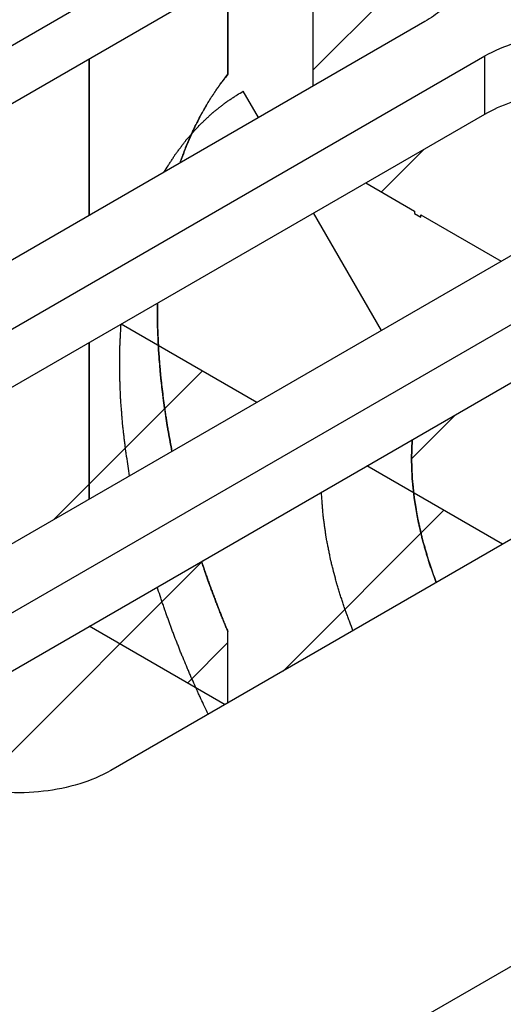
# Model space of a CAD drawing. Header units: inches. Extents: x 0 to 34, y 0 to 22.
# Tile 30 of 106: x 3.661 to 3.905, y 17.201 to 17.699. Entities that reach past the tile are written whole.
import ezdxf

# ---------------------------------------------------------------- set-up
doc = ezdxf.new("R2010")
doc.units = ezdxf.units.IN
doc.header["$LTSCALE"] = 1.87
doc.header["$MEASUREMENT"] = 0
doc.layers.get('0').update_dxf_attribs({"linetype": 'CONTINUOUS'})
for name, color, linetype in [('02___PRT_ALL_AXES', 7, 'CONTINUOUS'), ('BLUE_GOO', 7, 'CONTINUOUS'), ('CORE1_ACCELERANT', 7, 'CONTINUOUS'), ('CORE1_GLUE', 7, 'CONTINUOUS'), ('CORE2_GLUE', 7, 'CONTINUOUS')]:
    doc.layers.add(name, color=color, linetype=linetype)

msp = doc.modelspace()

# ---------------------------------------------------------------- linework, layer by layer
at = {"color": 7, "linetype": 'CONTINUOUS'}
msp.add_line((3.66506, 17.07949), (5.16589, 17.94605), dxfattribs=at)
at = {"layer": '02___PRT_ALL_AXES', "color": 7, "linetype": 'CONTINUOUS'}
for p, q in [((3.36444, 17.51686), (3.77159, 17.75194)), ((3.86554, 17.69769), (3.4584, 17.46261)), ((3.48862, 17.44516), (3.89576, 17.68024)), ((3.89576, 17.65085), (3.89576, 17.68024)), ((3.98971, 17.62599), (3.58257, 17.39091)), ((3.61279, 17.37347), (4.01993, 17.60855)), ((4.11389, 17.5543), (3.70674, 17.31922))]:
    msp.add_line(p, q, dxfattribs=at)
at = {"layer": '02___PRT_ALL_AXES', "color": 3, "linetype": 'CONTINUOUS'}
for p, q in [((3.36444, 17.48746), (3.77159, 17.72254)), ((3.48862, 17.41577), (3.89576, 17.65085)), ((3.61279, 17.34407), (4.01993, 17.57915))]:
    msp.add_line(p, q, dxfattribs=at)
at = {"layer": '02___PRT_ALL_AXES', "color": 7, "linetype": 'CONTINUOUS'}
for points, knots in [([(3.885, 17.72481), (3.885, 17.72228), (3.88407, 17.71701), (3.88007, 17.70966), (3.87375, 17.70301), (3.86846, 17.69937), (3.86554, 17.69769)], [0, 0, 0, 0, 0.21779, 0.450922, 0.710305, 1, 1, 1, 1]), ([(3.89576, 17.68024), (3.90068, 17.68308), (3.91181, 17.68768), (3.92996, 17.69131), (3.94915, 17.69184), (3.96783, 17.68922), (3.98448, 17.68365), (3.99782, 17.67552), (4.00686, 17.66524), (4.00917, 17.65695), (4.00917, 17.65312)], [0, 0, 0, 0, 0.128827, 0.270562, 0.417879, 0.562378, 0.696193, 0.813587, 0.913061, 1, 1, 1, 1]), ([(3.70674, 17.31922), (3.70182, 17.31638), (3.69069, 17.31178), (3.67254, 17.30815), (3.65335, 17.30762), (3.63468, 17.31025), (3.61802, 17.31581), (3.60468, 17.32394), (3.59564, 17.33422), (3.59333, 17.34251), (3.59333, 17.34634)], [0, 0, 0, 0, 0.128827, 0.270562, 0.417879, 0.562378, 0.696193, 0.813587, 0.913061, 1, 1, 1, 1])]:
    msp.add_open_spline(points, degree=3, knots=knots, dxfattribs=at)
at = {"layer": '02___PRT_ALL_AXES', "color": 3, "linetype": 'CONTINUOUS'}
msp.add_open_spline([(3.89576, 17.65085), (3.9042, 17.65572), (3.92419, 17.66204), (3.95506, 17.66281), (3.98345, 17.65587), (3.99924, 17.64512), (4.00401, 17.63855)], degree=3, knots=[0, 0, 0, 0, 0.252023, 0.529497, 0.78993, 1, 1, 1, 1], dxfattribs=at)
at = {"layer": 'BLUE_GOO', "color": 4, "linetype": 'CONTINUOUS'}
for p, q in [((3.80889, 17.73304), (3.80889, 17.66498)), ((3.83561, 17.61612), (3.86033, 17.60184)), ((3.86033, 17.60184), (3.86033, 17.60062)), ((3.86033, 17.60062), (3.86351, 17.59878)), ((3.86351, 17.59878), (3.86351, 17.60001)), ((3.86351, 17.60001), (3.90411, 17.57657)), ((3.78055, 17.50523), (3.71205, 17.54478)), ((3.90473, 17.43353), (3.83622, 17.47308))]:
    msp.add_line(p, q, dxfattribs=at)
at = {"layer": 'BLUE_GOO', "color": 2, "linetype": 'CONTINUOUS'}
for p, q in [((3.80889, 17.67307), (3.86057, 17.72475)), ((3.84353, 17.61154), (3.86518, 17.63319)), ((3.67799, 17.44601), (3.75308, 17.52109)), ((3.7938, 17.36949), (3.87501, 17.45069)), ((3.63843, 17.31028), (3.75343, 17.42528))]:
    msp.add_line(p, q, dxfattribs=at)
at = {"layer": 'CORE1_ACCELERANT', "color": 7, "linetype": 'CONTINUOUS'}
for p, q in [((3.76594, 17.70863), (3.76594, 17.67103)), ((3.69587, 17.59972), (3.69587, 17.67883)), ((3.69587, 17.45633), (3.69587, 17.53544)), ((3.85873, 17.47666), (3.8591, 17.4863)), ((3.69587, 17.39229), (3.76458, 17.35261)), ((3.76594, 17.3534), (3.76594, 17.38943))]:
    msp.add_line(p, q, dxfattribs=at)
for points, knots in [([(3.74176, 17.62625), (3.74212, 17.62723), (3.74266, 17.62869), (3.74338, 17.63064), (3.74383, 17.63186), (3.74419, 17.63284), (3.74442, 17.63345), (3.7446, 17.63393), (3.74481, 17.63444), (3.7452, 17.63533), (3.74574, 17.63661), (3.7464, 17.63814), (3.74706, 17.63967), (3.7476, 17.64094), (3.74799, 17.64183), (3.74821, 17.64234), (3.74846, 17.64282), (3.74876, 17.64343), (3.74948, 17.64488), (3.75033, 17.64658), (3.75118, 17.64828), (3.7516, 17.64913), (3.75184, 17.64962), (3.75202, 17.64999), (3.75222, 17.65033), (3.75248, 17.65079), (3.75295, 17.65159), (3.75387, 17.6532), (3.7548, 17.65481), (3.75559, 17.6562), (3.75593, 17.65677), (3.75619, 17.65723), (3.75647, 17.65767), (3.75697, 17.65843), (3.75769, 17.65952), (3.75855, 17.66082), (3.7594, 17.66212), (3.76012, 17.66321), (3.76062, 17.66397), (3.76091, 17.6644), (3.76124, 17.66482), (3.76163, 17.66535), (3.76259, 17.66661), (3.76403, 17.6685), (3.7653, 17.67019), (3.76594, 17.67103)], [0, 0, 0, 0, 0.0625, 0.09375, 0.125, 0.140625, 0.15625, 0.164062, 0.171875, 0.1875, 0.21875, 0.25, 0.28125, 0.3125, 0.328125, 0.335938, 0.34375, 0.359375, 0.375, 0.4375, 0.46875, 0.484375, 0.492188, 0.5, 0.507812, 0.515625, 0.53125, 0.5625, 0.625, 0.640625, 0.65625, 0.664062, 0.671875, 0.6875, 0.71875, 0.75, 0.78125, 0.8125, 0.828125, 0.835938, 0.84375, 0.859375, 0.875, 0.9375, 1, 1, 1, 1]), ([(3.73767, 17.48048), (3.73737, 17.4821), (3.73678, 17.48532), (3.73611, 17.48896), (3.73567, 17.49138), (3.73549, 17.49239), (3.73533, 17.4932), (3.73521, 17.494), (3.735, 17.49539), (3.7347, 17.49739), (3.73434, 17.49978), (3.73398, 17.50218), (3.73369, 17.50417), (3.73347, 17.50557), (3.73336, 17.50636), (3.73327, 17.50715), (3.73316, 17.50813), (3.73289, 17.51049), (3.73257, 17.51325), (3.73225, 17.516), (3.73209, 17.51738), (3.732, 17.51816), (3.73193, 17.51876), (3.73189, 17.51933), (3.73182, 17.52011), (3.73172, 17.52146), (3.7315, 17.52417), (3.73128, 17.52688), (3.73109, 17.5292), (3.73102, 17.53017), (3.73095, 17.53095), (3.73091, 17.53171), (3.73086, 17.53304), (3.73078, 17.53494), (3.73068, 17.53722), (3.73058, 17.5395), (3.7305, 17.5414), (3.73044, 17.54273), (3.73041, 17.54349), (3.73041, 17.54424), (3.73041, 17.54518), (3.7304, 17.54744), (3.73038, 17.55084), (3.73037, 17.55385), (3.73036, 17.55536)], [0, 0, 0, 0, 0.0625, 0.125, 0.140625, 0.15625, 0.164062, 0.171875, 0.1875, 0.21875, 0.25, 0.28125, 0.3125, 0.328125, 0.335938, 0.34375, 0.359375, 0.375, 0.4375, 0.46875, 0.484375, 0.492188, 0.5, 0.507812, 0.515625, 0.53125, 0.5625, 0.625, 0.640625, 0.65625, 0.664062, 0.671875, 0.6875, 0.71875, 0.75, 0.78125, 0.8125, 0.828125, 0.835938, 0.84375, 0.859375, 0.875, 0.9375, 1, 1, 1, 1]), ([(3.8712, 17.41418), (3.87074, 17.41551), (3.87004, 17.41749), (3.86911, 17.42015), (3.86854, 17.4218), (3.86807, 17.42313), (3.86779, 17.42396), (3.86755, 17.42462), (3.86735, 17.42528), (3.86701, 17.42644), (3.86653, 17.42809), (3.86595, 17.43008), (3.86538, 17.43206), (3.8649, 17.43371), (3.86456, 17.43487), (3.86437, 17.43553), (3.86423, 17.43618), (3.86403, 17.437), (3.86358, 17.43896), (3.86305, 17.44125), (3.86252, 17.44354), (3.86225, 17.44469), (3.8621, 17.44534), (3.86198, 17.44583), (3.8619, 17.44634), (3.86178, 17.44701), (3.86159, 17.44818), (3.8613, 17.44985), (3.86096, 17.45186), (3.86067, 17.45353), (3.86045, 17.45487), (3.86031, 17.45571), (3.8602, 17.4563), (3.86015, 17.45663), (3.86012, 17.45693), (3.86008, 17.45733), (3.85998, 17.45827), (3.85983, 17.45968), (3.85963, 17.46156), (3.85943, 17.46343), (3.85927, 17.465), (3.85915, 17.4661), (3.85909, 17.46672), (3.85908, 17.46736), (3.85904, 17.46814), (3.859, 17.4694), (3.85894, 17.47098), (3.85885, 17.4735), (3.85878, 17.47539), (3.85873, 17.47666)], [0, 0, 0, 0, 0.0625, 0.09375, 0.125, 0.140625, 0.15625, 0.164062, 0.171875, 0.1875, 0.21875, 0.25, 0.28125, 0.3125, 0.328125, 0.335938, 0.34375, 0.359375, 0.375, 0.4375, 0.46875, 0.484375, 0.492188, 0.5, 0.507812, 0.515625, 0.53125, 0.5625, 0.59375, 0.625, 0.640625, 0.65625, 0.664062, 0.667969, 0.671875, 0.679688, 0.6875, 0.71875, 0.75, 0.78125, 0.8125, 0.828125, 0.835938, 0.84375, 0.859375, 0.875, 0.90625, 0.9375, 1, 1, 1, 1]), ([(3.76594, 17.38943), (3.76568, 17.39006), (3.76529, 17.39102), (3.76476, 17.39229), (3.76443, 17.39308), (3.76417, 17.39371), (3.76401, 17.39411), (3.76389, 17.39439), (3.76383, 17.39455), (3.76375, 17.39475), (3.76365, 17.39499), (3.76342, 17.39556), (3.76308, 17.39642), (3.76262, 17.39756), (3.76217, 17.39871), (3.76155, 17.40023), (3.76081, 17.40214), (3.75993, 17.40444), (3.75904, 17.40673), (3.75834, 17.40864), (3.75777, 17.41017), (3.75742, 17.41113), (3.75713, 17.4119), (3.75696, 17.41237), (3.75683, 17.41271), (3.75676, 17.4129), (3.75671, 17.41305), (3.75664, 17.41325), (3.75647, 17.41373), (3.75621, 17.41445), (3.75587, 17.4154), (3.75558, 17.4162), (3.75535, 17.41684), (3.75521, 17.41724), (3.7551, 17.41756), (3.75503, 17.41776), (3.75498, 17.41789), (3.75495, 17.41798), (3.75491, 17.41809), (3.75486, 17.41822), (3.75475, 17.41855), (3.75459, 17.41903), (3.75437, 17.41967), (3.75415, 17.42031), (3.75385, 17.42117), (3.75334, 17.42267), (3.7529, 17.42395), (3.7526, 17.42481)], [0, 0, 0, 0, 0.0625, 0.09375, 0.125, 0.140625, 0.15625, 0.164062, 0.167969, 0.171875, 0.179688, 0.1875, 0.21875, 0.25, 0.28125, 0.3125, 0.375, 0.4375, 0.5, 0.5625, 0.59375, 0.625, 0.640625, 0.65625, 0.664062, 0.667969, 0.671875, 0.679688, 0.6875, 0.71875, 0.75, 0.78125, 0.796875, 0.8125, 0.820312, 0.828125, 0.832031, 0.833984, 0.835938, 0.839844, 0.84375, 0.859375, 0.875, 0.890625, 0.90625, 0.9375, 1, 1, 1, 1])]:
    msp.add_open_spline(points, degree=3, knots=knots, dxfattribs=at)
at = {"layer": 'CORE1_GLUE', "color": 7, "linetype": 'CONTINUOUS'}
for p, q in [((3.78143, 17.64912), (3.77369, 17.66252)), ((3.84351, 17.54158), (3.80926, 17.60091))]:
    msp.add_line(p, q, dxfattribs=at)
for points, knots in [([(3.73377, 17.62165), (3.73443, 17.62269), (3.73541, 17.62425), (3.73673, 17.62634), (3.73755, 17.62764), (3.7382, 17.62868), (3.73862, 17.62933), (3.73894, 17.62986), (3.73921, 17.63023), (3.73948, 17.63059), (3.74002, 17.63131), (3.74083, 17.6324), (3.74191, 17.63384), (3.74299, 17.63529), (3.7438, 17.63637), (3.74434, 17.6371), (3.74457, 17.6374), (3.74474, 17.63764), (3.74495, 17.63788), (3.74532, 17.63829), (3.74584, 17.63887), (3.74667, 17.63981), (3.74772, 17.64099), (3.74876, 17.64216), (3.7496, 17.6431), (3.75023, 17.6438), (3.75075, 17.64439), (3.75112, 17.6448), (3.75133, 17.64503), (3.75148, 17.64522), (3.75164, 17.64536), (3.75185, 17.64556), (3.75222, 17.64591), (3.75275, 17.6464), (3.75339, 17.647), (3.75423, 17.64779), (3.75529, 17.64879), (3.75635, 17.64978), (3.75719, 17.65057), (3.75772, 17.65106), (3.75814, 17.65147), (3.75847, 17.65174), (3.75881, 17.65201), (3.75949, 17.65254), (3.7605, 17.65333), (3.76186, 17.6544), (3.76321, 17.65546), (3.76423, 17.65626), (3.7649, 17.65679), (3.76519, 17.65701), (3.76541, 17.65719), (3.76566, 17.65736), (3.76611, 17.65764), (3.76675, 17.65806), (3.76778, 17.65872), (3.76906, 17.65955), (3.77112, 17.66087), (3.77266, 17.66186), (3.77369, 17.66252)], [0, 0, 0, 0, 0.0625, 0.09375, 0.125, 0.140625, 0.15625, 0.164062, 0.171875, 0.179688, 0.1875, 0.21875, 0.25, 0.28125, 0.3125, 0.320312, 0.328125, 0.332031, 0.335938, 0.34375, 0.359375, 0.375, 0.40625, 0.4375, 0.453125, 0.46875, 0.484375, 0.492188, 0.496094, 0.5, 0.503906, 0.507812, 0.515625, 0.53125, 0.546875, 0.5625, 0.59375, 0.625, 0.640625, 0.65625, 0.664062, 0.671875, 0.679688, 0.6875, 0.71875, 0.75, 0.78125, 0.8125, 0.820312, 0.828125, 0.832031, 0.835938, 0.84375, 0.859375, 0.875, 0.90625, 0.9375, 1, 1, 1, 1]), ([(3.71629, 17.46813), (3.71604, 17.46975), (3.71554, 17.47299), (3.71497, 17.47664), (3.7146, 17.47907), (3.71444, 17.48008), (3.71431, 17.48089), (3.71421, 17.48169), (3.71405, 17.48309), (3.71381, 17.48509), (3.71353, 17.48748), (3.71325, 17.48988), (3.71303, 17.49168), (3.71289, 17.49288), (3.71282, 17.49347), (3.71275, 17.49408), (3.71269, 17.49493), (3.71261, 17.49597), (3.71248, 17.49765), (3.71231, 17.49975), (3.71215, 17.50186), (3.71202, 17.50354), (3.71192, 17.5048), (3.71183, 17.50585), (3.71178, 17.50658), (3.71174, 17.507), (3.71171, 17.50733), (3.71171, 17.5076), (3.71169, 17.50799), (3.71167, 17.50866), (3.71163, 17.50962), (3.71159, 17.51077), (3.71153, 17.51231), (3.71146, 17.51423), (3.71139, 17.51615), (3.71133, 17.51768), (3.7113, 17.51865), (3.71126, 17.51941), (3.71126, 17.5202), (3.71127, 17.52161), (3.71128, 17.52362), (3.7113, 17.52603), (3.71131, 17.52844), (3.71132, 17.53025), (3.71133, 17.53145), (3.71133, 17.53205), (3.71134, 17.53265), (3.71139, 17.53341), (3.71143, 17.53437), (3.71151, 17.53591), (3.71161, 17.53783), (3.71177, 17.5409), (3.71189, 17.5432), (3.71197, 17.54474)], [0, 0, 0, 0, 0.0625, 0.125, 0.140625, 0.15625, 0.164062, 0.171875, 0.1875, 0.21875, 0.25, 0.28125, 0.3125, 0.320312, 0.328125, 0.335938, 0.34375, 0.359375, 0.375, 0.40625, 0.4375, 0.453125, 0.46875, 0.484375, 0.492188, 0.496094, 0.5, 0.503906, 0.507812, 0.515625, 0.53125, 0.546875, 0.5625, 0.59375, 0.625, 0.640625, 0.65625, 0.664062, 0.671875, 0.6875, 0.71875, 0.75, 0.78125, 0.8125, 0.820312, 0.828125, 0.835938, 0.84375, 0.859375, 0.875, 0.90625, 0.9375, 1, 1, 1, 1]), ([(3.82914, 17.38989), (3.8286, 17.39134), (3.82779, 17.3935), (3.82672, 17.39638), (3.82604, 17.39818), (3.8255, 17.39962), (3.82517, 17.40053), (3.82489, 17.40124), (3.82465, 17.40199), (3.82424, 17.40331), (3.82364, 17.40519), (3.82292, 17.40744), (3.82221, 17.4097), (3.82162, 17.41158), (3.82119, 17.4129), (3.82096, 17.41365), (3.82078, 17.41439), (3.82053, 17.41533), (3.81996, 17.41757), (3.81928, 17.42018), (3.81861, 17.42279), (3.81827, 17.4241), (3.81808, 17.42485), (3.81792, 17.42541), (3.81782, 17.42596), (3.81767, 17.4267), (3.81742, 17.42798), (3.81705, 17.42982), (3.81662, 17.43203), (3.81625, 17.43387), (3.81596, 17.43535), (3.81578, 17.43626), (3.81564, 17.43691), (3.81558, 17.43727), (3.81553, 17.43762), (3.81547, 17.43805), (3.81533, 17.43908), (3.81512, 17.44064), (3.81483, 17.44271), (3.81454, 17.44478), (3.81433, 17.44634), (3.81419, 17.44737), (3.81411, 17.44789), (3.81405, 17.44841), (3.814, 17.44914), (3.81393, 17.45005), (3.81383, 17.45149), (3.8137, 17.4533), (3.81348, 17.4562), (3.81333, 17.45837), (3.81322, 17.45981)], [0, 0, 0, 0, 0.0625, 0.09375, 0.125, 0.140625, 0.15625, 0.164062, 0.171875, 0.1875, 0.21875, 0.25, 0.28125, 0.3125, 0.328125, 0.335938, 0.34375, 0.359375, 0.375, 0.4375, 0.46875, 0.484375, 0.492188, 0.5, 0.507812, 0.515625, 0.53125, 0.5625, 0.59375, 0.625, 0.640625, 0.65625, 0.664062, 0.667969, 0.671875, 0.679688, 0.6875, 0.71875, 0.75, 0.78125, 0.8125, 0.820312, 0.828125, 0.835938, 0.84375, 0.859375, 0.875, 0.90625, 0.9375, 1, 1, 1, 1]), ([(3.75598, 17.34765), (3.75537, 17.34896), (3.75415, 17.35156), (3.75262, 17.35481), (3.75155, 17.35708), (3.75094, 17.35839), (3.75008, 17.36035), (3.74877, 17.3633), (3.74747, 17.36624), (3.74659, 17.3682), (3.74604, 17.36952), (3.74509, 17.37182), (3.74399, 17.37445), (3.74303, 17.37675), (3.74249, 17.37806), (3.74207, 17.37905), (3.74169, 17.38004), (3.74118, 17.38136), (3.74028, 17.38367), (3.73925, 17.3863), (3.73835, 17.38861), (3.73784, 17.38993), (3.73737, 17.39125), (3.73677, 17.3929), (3.73605, 17.39489), (3.73533, 17.39687), (3.73479, 17.39835), (3.73443, 17.39934), (3.73428, 17.39976), (3.73417, 17.40008), (3.73404, 17.40044), (3.73383, 17.40109), (3.73352, 17.402), (3.73303, 17.40347), (3.73242, 17.4053), (3.73144, 17.40823), (3.73071, 17.41042), (3.73021, 17.41189)], [0, 0, 0, 0, 0.0625, 0.125, 0.15625, 0.171875, 0.1875, 0.25, 0.3125, 0.328125, 0.34375, 0.375, 0.4375, 0.46875, 0.484375, 0.5, 0.515625, 0.53125, 0.5625, 0.625, 0.65625, 0.671875, 0.6875, 0.71875, 0.75, 0.78125, 0.8125, 0.820312, 0.828125, 0.832031, 0.835938, 0.84375, 0.859375, 0.875, 0.90625, 0.9375, 1, 1, 1, 1])]:
    msp.add_open_spline(points, degree=3, knots=knots, dxfattribs=at)
at = {"layer": 'CORE2_GLUE', "color": 7, "linetype": 'CONTINUOUS'}
for p, q in [((3.76594, 17.67103), (3.76594, 17.70863)), ((3.69587, 17.67883), (3.69587, 17.59972)), ((3.69587, 17.53544), (3.69587, 17.45633)), ((3.8591, 17.4863), (3.85873, 17.47666)), ((3.69587, 17.39229), (3.76458, 17.35261)), ((3.76594, 17.3534), (3.76594, 17.38943))]:
    msp.add_line(p, q, dxfattribs=at)
at = {"layer": 'CORE2_GLUE', "color": 2, "linetype": 'CONTINUOUS'}
for p, q in [((3.85873, 17.47666), (3.88103, 17.49895)), ((3.74563, 17.36356), (3.76594, 17.38387))]:
    msp.add_line(p, q, dxfattribs=at)
at = {"layer": 'CORE2_GLUE', "color": 7, "linetype": 'CONTINUOUS'}
for points, knots in [([(3.76594, 17.67103), (3.76538, 17.67029), (3.76452, 17.66917), (3.76339, 17.66769), (3.76268, 17.66676), (3.76211, 17.66602), (3.76176, 17.66555), (3.76151, 17.66523), (3.76137, 17.66504), (3.76122, 17.66481), (3.76104, 17.66455), (3.76061, 17.6639), (3.75996, 17.66293), (3.75909, 17.66164), (3.75822, 17.66035), (3.7575, 17.65927), (3.75699, 17.65851), (3.75671, 17.65808), (3.75645, 17.65762), (3.75611, 17.65705), (3.75531, 17.65567), (3.75437, 17.65408), (3.75344, 17.65247), (3.75297, 17.65168), (3.75271, 17.65122), (3.7525, 17.65088), (3.75232, 17.65051), (3.75208, 17.65003), (3.75165, 17.64919), (3.75079, 17.6475), (3.74994, 17.64581), (3.7492, 17.64436), (3.7489, 17.64376), (3.74865, 17.64328), (3.74842, 17.64278), (3.74804, 17.64189), (3.74748, 17.64062), (3.74682, 17.6391), (3.74615, 17.63758), (3.7456, 17.63631), (3.74521, 17.63543), (3.74499, 17.63491), (3.74479, 17.63435), (3.74453, 17.63367), (3.74412, 17.63257), (3.7436, 17.6312), (3.74278, 17.629), (3.74217, 17.62735), (3.74176, 17.62625)], [0, 0, 0, 0, 0.0625, 0.09375, 0.125, 0.140625, 0.15625, 0.164062, 0.167969, 0.171875, 0.179688, 0.1875, 0.21875, 0.25, 0.28125, 0.3125, 0.328125, 0.335938, 0.34375, 0.359375, 0.375, 0.4375, 0.46875, 0.484375, 0.492188, 0.5, 0.507812, 0.515625, 0.53125, 0.5625, 0.625, 0.640625, 0.65625, 0.664062, 0.671875, 0.6875, 0.71875, 0.75, 0.78125, 0.8125, 0.828125, 0.835938, 0.84375, 0.859375, 0.875, 0.90625, 0.9375, 1, 1, 1, 1]), ([(3.73036, 17.55536), (3.73036, 17.55387), (3.73038, 17.5509), (3.73039, 17.54755), (3.7304, 17.54532), (3.73041, 17.54439), (3.73041, 17.54365), (3.73043, 17.54289), (3.73049, 17.54156), (3.73057, 17.53966), (3.73067, 17.53738), (3.73077, 17.5351), (3.73085, 17.5332), (3.7309, 17.53188), (3.73094, 17.53111), (3.73101, 17.53034), (3.73108, 17.52937), (3.73127, 17.52705), (3.73148, 17.52434), (3.7317, 17.52163), (3.73181, 17.52028), (3.73187, 17.5195), (3.73191, 17.51893), (3.73198, 17.51833), (3.73207, 17.51755), (3.73223, 17.51617), (3.73255, 17.51342), (3.73287, 17.51066), (3.73314, 17.5083), (3.73325, 17.50732), (3.73334, 17.50654), (3.73345, 17.50574), (3.73366, 17.50434), (3.73396, 17.50235), (3.73432, 17.49995), (3.73467, 17.49756), (3.73497, 17.49557), (3.73518, 17.49417), (3.7353, 17.49337), (3.73546, 17.49255), (3.73564, 17.49153), (3.7361, 17.48907), (3.73677, 17.48539), (3.73737, 17.48212), (3.73767, 17.48048)], [0, 0, 0, 0, 0.0625, 0.125, 0.140625, 0.15625, 0.164062, 0.171875, 0.1875, 0.21875, 0.25, 0.28125, 0.3125, 0.328125, 0.335938, 0.34375, 0.359375, 0.375, 0.4375, 0.46875, 0.484375, 0.492188, 0.5, 0.507812, 0.515625, 0.53125, 0.5625, 0.625, 0.640625, 0.65625, 0.664062, 0.671875, 0.6875, 0.71875, 0.75, 0.78125, 0.8125, 0.828125, 0.835938, 0.84375, 0.859375, 0.875, 0.9375, 1, 1, 1, 1]), ([(3.85873, 17.47666), (3.85877, 17.47545), (3.85884, 17.47363), (3.85892, 17.47121), (3.85898, 17.4697), (3.85902, 17.46849), (3.85905, 17.46773), (3.85906, 17.46713), (3.85912, 17.46651), (3.85924, 17.46541), (3.8594, 17.46385), (3.85959, 17.46197), (3.85978, 17.46009), (3.85995, 17.45853), (3.86005, 17.45744), (3.86013, 17.45681), (3.86024, 17.45616), (3.86037, 17.45536), (3.86059, 17.45408), (3.86085, 17.45247), (3.86112, 17.45087), (3.86133, 17.44958), (3.86149, 17.44862), (3.86163, 17.44782), (3.86172, 17.44726), (3.86177, 17.44694), (3.86181, 17.4467), (3.86187, 17.44644), (3.86195, 17.4461), (3.86209, 17.4455), (3.86228, 17.44465), (3.86251, 17.44363), (3.86282, 17.44227), (3.86321, 17.44057), (3.8636, 17.43887), (3.86391, 17.4375), (3.86411, 17.43665), (3.86426, 17.43597), (3.86444, 17.4353), (3.86478, 17.43415), (3.86525, 17.4325), (3.86583, 17.43051), (3.8664, 17.42853), (3.86683, 17.42704), (3.86711, 17.42605), (3.86724, 17.42564), (3.86733, 17.42531), (3.86744, 17.42497), (3.86766, 17.42436), (3.86795, 17.4235), (3.86844, 17.42212), (3.86904, 17.42039), (3.87, 17.41763), (3.87072, 17.41556), (3.8712, 17.41418)], [0, 0, 0, 0, 0.0625, 0.09375, 0.125, 0.140625, 0.15625, 0.164062, 0.171875, 0.1875, 0.21875, 0.25, 0.28125, 0.3125, 0.328125, 0.335938, 0.34375, 0.359375, 0.375, 0.40625, 0.4375, 0.453125, 0.46875, 0.484375, 0.492188, 0.496094, 0.5, 0.503906, 0.507812, 0.515625, 0.53125, 0.546875, 0.5625, 0.59375, 0.625, 0.640625, 0.65625, 0.664062, 0.671875, 0.6875, 0.71875, 0.75, 0.78125, 0.8125, 0.820312, 0.828125, 0.832031, 0.835938, 0.84375, 0.859375, 0.875, 0.90625, 0.9375, 1, 1, 1, 1]), ([(3.7526, 17.42481), (3.75282, 17.42417), (3.75315, 17.42321), (3.75358, 17.42194), (3.75385, 17.42114), (3.75407, 17.4205), (3.75421, 17.4201), (3.7543, 17.41983), (3.75436, 17.41966), (3.75443, 17.41946), (3.75451, 17.41923), (3.75472, 17.41865), (3.75502, 17.41779), (3.75543, 17.41664), (3.75584, 17.4155), (3.75638, 17.41396), (3.75708, 17.41205), (3.75793, 17.40976), (3.75876, 17.40746), (3.75951, 17.40555), (3.76009, 17.40402), (3.76046, 17.40306), (3.76075, 17.4023), (3.76093, 17.40182), (3.76106, 17.40148), (3.76113, 17.4013), (3.7612, 17.40115), (3.76128, 17.40094), (3.76146, 17.40047), (3.76175, 17.39975), (3.76213, 17.3988), (3.76244, 17.398), (3.7627, 17.39737), (3.76285, 17.39697), (3.76298, 17.39665), (3.76306, 17.39645), (3.76311, 17.39631), (3.76315, 17.39623), (3.76319, 17.39612), (3.76325, 17.39599), (3.76338, 17.39566), (3.76358, 17.39519), (3.76384, 17.39455), (3.7641, 17.39391), (3.76445, 17.39305), (3.76507, 17.39156), (3.76559, 17.39028), (3.76594, 17.38943)], [0, 0, 0, 0, 0.0625, 0.09375, 0.125, 0.140625, 0.15625, 0.164062, 0.167969, 0.171875, 0.179688, 0.1875, 0.21875, 0.25, 0.28125, 0.3125, 0.375, 0.4375, 0.5, 0.5625, 0.59375, 0.625, 0.640625, 0.65625, 0.664062, 0.667969, 0.671875, 0.679688, 0.6875, 0.71875, 0.75, 0.78125, 0.796875, 0.8125, 0.820312, 0.828125, 0.832031, 0.833984, 0.835938, 0.839844, 0.84375, 0.859375, 0.875, 0.890625, 0.90625, 0.9375, 1, 1, 1, 1])]:
    msp.add_open_spline(points, degree=3, knots=knots, dxfattribs=at)

doc.saveas('drawing.dxf')
